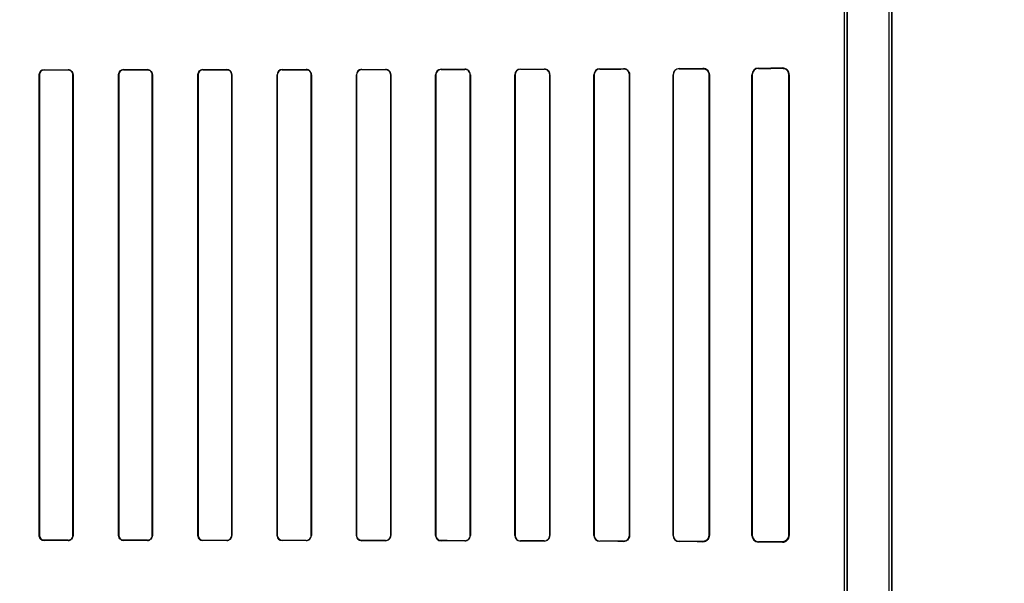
# Model space of a CAD drawing. Header units: millimetres. Extents: x 0 to 297, y 0 to 210.
# Tile 171 of 256: x 58.908 to 59.466, y 158.348 to 158.667. Entities that reach past the tile are written whole.
import ezdxf

# ---------------------------------------------------------------- set-up
doc = ezdxf.new("R2010")
doc.units = ezdxf.units.MM
doc.header["$LTSCALE"] = 16.335
doc.layers.get('0').update_dxf_attribs({"linetype": 'CONTINUOUS'})
for name, color, linetype in [('AXES_REF', 7, 'CONTINUOUS'), ('INTFCLR_1', 7, 'CONTINUOUS'), ('INTFCLR_72935', 7, 'CONTINUOUS')]:
    doc.layers.add(name, color=color, linetype=linetype)

msp = doc.modelspace()

# ---------------------------------------------------------------- linework, layer by layer
at = {"color": 7, "linetype": 'Continuous'}
for radius in [8.7262453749, 8.7255, 8.6696226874]:
    msp.add_circle((57.5376079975, 154.4105885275), radius, dxfattribs=at)
msp.add_arc((57.5376079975, 154.4105885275), 8.64, 278.2771290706, 261.7228709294, dxfattribs=at)
at = {"layer": 'AXES_REF', "color": 9, "linetype": 'Continuous'}
for radius in [7.9600610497, 5.3357191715]:
    msp.add_circle((57.5376079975, 154.4105885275), radius, dxfattribs=at)
at = {"layer": 'INTFCLR_1', "color": 6, "linetype": 'Continuous'}
for p, q in [((59.4006694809, 157.5605757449), (59.4006694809, 159.9635908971)), ((59.4022564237, 157.5605757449), (59.4022564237, 159.9635757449)), ((59.3752564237, 158.0397441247), (59.3752564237, 159.1244073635)), ((59.3768433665, 159.1244073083), (59.3768433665, 158.0397441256)), ((58.918747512, 158.3750757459), (58.918747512, 158.636075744)), ((58.9188417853, 158.3750757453), (58.9188417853, 158.6360757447)), ((58.9378804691, 158.6360757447), (58.9378804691, 158.3750757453)), ((58.937974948, 158.636075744), (58.937974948, 158.3750757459)), ((58.9637356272, 158.3750757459), (58.9637356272, 158.636075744)), ((58.96383052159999, 158.3750757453), (58.96383052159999, 158.6360757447)), ((58.9828978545, 158.6360757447), (58.9828978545, 158.3750757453)), ((58.98299338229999, 158.636075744), (58.98299338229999, 158.3750757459)), ((59.008708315, 158.3750757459), (59.008708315, 158.636075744)), ((59.00880470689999, 158.3750757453), (59.00880470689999, 158.6360757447)), ((59.02793007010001, 158.6360757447), (59.02793007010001, 158.3750757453)), ((59.0280275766, 158.636075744), (59.0280275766, 158.3750757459)), ((59.0536647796, 158.3750757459), (59.0536647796, 158.636075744)), ((59.0537636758, 158.3750757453), (59.0537636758, 158.6360757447)), ((59.0729780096, 158.6360757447), (59.0729780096, 158.3750757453)), ((59.0730786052, 158.636075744), (59.0730786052, 158.3750757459)), ((59.0986036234, 158.3750757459), (59.0986036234, 158.636075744)), ((59.09870627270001, 158.3750757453), (59.09870627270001, 158.6360757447)), ((59.1180431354, 158.6360757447), (59.1180431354, 158.3750757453)), ((59.1181482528, 158.636075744), (59.1181482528, 158.3750757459)), ((59.1435225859, 158.3750757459), (59.1435225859, 158.636075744)), ((59.1436306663, 158.3750757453), (59.1436306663, 158.6360757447)), ((59.1631277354, 158.6360757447), (59.1631277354, 158.3750757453)), ((59.1632393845, 158.636075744), (59.1632393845, 158.3750757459)), ((59.1884180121, 158.3750757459), (59.1884180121, 158.636075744)), ((59.1885339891, 158.3750757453), (59.1885339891, 158.6360757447)), ((59.2082354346, 158.6360757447), (59.2082354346, 158.3750757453)), ((59.2083567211, 158.636075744), (59.2083567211, 158.3750757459)), ((59.2332836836, 158.3750757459), (59.2332836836, 158.636075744)), ((59.2334115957, 158.3750757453), (59.2334115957, 158.6360757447)), ((59.2533723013, 158.6360757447), (59.2533723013, 158.3750757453)), ((59.2535086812, 158.636075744), (59.2535086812, 158.3750757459)), ((59.2781077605, 158.3750757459), (59.2781077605, 158.636075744)), ((59.27825534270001, 158.3750757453), (59.27825534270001, 158.6360757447)), ((59.2985496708, 158.6360757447), (59.2985496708, 158.3750757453)), ((59.2987128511, 158.636075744), (59.2987128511, 158.3750757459)), ((59.3228618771, 158.3750757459), (59.3228618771, 158.636075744)), ((59.3230486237, 158.3750757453), (59.3230486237, 158.6360757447)), ((59.3437937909, 158.6360757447), (59.3437937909, 158.3750757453)), ((59.344021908, 158.636075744), (59.344021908, 158.3750757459))]:
    msp.add_line(p, q, dxfattribs=at)
at = {"layer": 'INTFCLR_1', "color": 9, "linetype": 'Continuous'}
for p, q in [((58.9188417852, 158.6360757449), (58.918747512, 158.6360757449)), ((58.9216096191, 158.6389381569), (58.9216096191, 158.6388438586)), ((58.9351096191, 158.6388459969), (58.9351096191, 158.6389404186)), ((58.937974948, 158.6360757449), (58.9378804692, 158.6360757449)), ((58.9638305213, 158.6360757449), (58.9637356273, 158.6360757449)), ((58.9666096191, 158.6389510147), (58.9666096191, 158.6388560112)), ((58.9801096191, 158.6388624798), (58.9801096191, 158.6389578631)), ((58.9829933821, 158.6360757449), (58.9828978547, 158.6360757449)), ((59.00880470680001, 158.6360757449), (59.0087083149, 158.6360757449)), ((59.0116096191, 158.6389793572), (59.0116096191, 158.6388827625)), ((59.0251096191, 158.6388937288), (59.0251096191, 158.6389909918)), ((59.02802757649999, 158.6360757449), (59.02793007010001, 158.6360757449)), ((59.0537636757, 158.6360757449), (59.05366477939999, 158.6360757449)), ((59.0566096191, 158.6390240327), (59.0566096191, 158.638924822)), ((59.0701096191, 158.6389405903), (59.0701096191, 158.6390408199)), ((59.0730786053, 158.6360757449), (59.0729780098, 158.6360757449)), ((59.0987062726, 158.6360757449), (59.0986036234, 158.6360757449)), ((59.1016096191, 158.6390865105), (59.1016096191, 158.6389834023)), ((59.1151096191, 158.6390044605), (59.1151096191, 158.6391090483)), ((59.1181482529, 158.6360757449), (59.1180431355, 158.6360757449)), ((59.1436306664, 158.6360757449), (59.1435225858, 158.6360757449)), ((59.1466096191, 158.6391691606), (59.1466096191, 158.6390604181)), ((59.1601096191, 158.6390875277), (59.1601096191, 158.6391984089)), ((59.16323938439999, 158.6360757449), (59.1631277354, 158.6360757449)), ((59.18853398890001, 158.6360757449), (59.1884180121, 158.6360757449)), ((59.1916096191, 158.6392758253), (59.1916096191, 158.6391588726)), ((59.2051096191, 158.639193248), (59.2051096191, 158.6393133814)), ((59.2083567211, 158.6360757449), (59.2082354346, 158.6360757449)), ((59.2334115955, 158.6360757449), (59.2332836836, 158.6360757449)), ((59.2366096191, 158.6394130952), (59.2366096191, 158.6392836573)), ((59.2501096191, 158.6393273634), (59.2501096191, 158.6394618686)), ((59.2535086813, 158.6360757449), (59.25337230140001, 158.6360757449)), ((59.27825534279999, 158.6360757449), (59.2781077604, 158.6360757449)), ((59.2816096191, 158.6395937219), (59.2816096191, 158.6394434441)), ((59.2951096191, 158.6395004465), (59.2951096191, 158.6396600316)), ((59.2987128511, 158.6360757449), (59.2985496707, 158.6360757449)), ((59.3230486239, 158.6360757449), (59.3228618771, 158.6360757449)), ((59.3266096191, 158.6398493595), (59.3266096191, 158.639656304)), ((59.3401096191, 158.6397362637), (59.3401096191, 158.6399536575)), ((59.3440219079, 158.6360757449), (59.343793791, 158.6360757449)), ((58.918747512, 158.3750757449), (58.9188417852, 158.3750757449)), ((58.9378804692, 158.3750757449), (58.937974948, 158.3750757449)), ((58.9637356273, 158.3750757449), (58.9638305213, 158.3750757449)), ((58.9828978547, 158.3750757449), (58.9829933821, 158.3750757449)), ((59.0087083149, 158.3750757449), (59.00880470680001, 158.3750757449)), ((59.02793007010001, 158.3750757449), (59.02802757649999, 158.3750757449)), ((59.05366477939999, 158.3750757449), (59.0537636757, 158.3750757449)), ((59.0729780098, 158.3750757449), (59.0730786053, 158.3750757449)), ((59.0986036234, 158.3750757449), (59.0987062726, 158.3750757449)), ((59.1180431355, 158.3750757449), (59.1181482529, 158.3750757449)), ((59.1435225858, 158.3750757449), (59.1436306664, 158.3750757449)), ((59.1631277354, 158.3750757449), (59.16323938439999, 158.3750757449)), ((59.1884180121, 158.3750757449), (59.18853398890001, 158.3750757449)), ((59.2082354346, 158.3750757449), (59.2083567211, 158.3750757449)), ((59.2332836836, 158.3750757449), (59.2334115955, 158.3750757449)), ((59.25337230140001, 158.3750757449), (59.2535086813, 158.3750757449)), ((59.2781077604, 158.3750757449), (59.27825534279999, 158.3750757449)), ((59.2985496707, 158.3750757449), (59.2987128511, 158.3750757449)), ((59.3228618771, 158.3750757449), (59.3230486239, 158.3750757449)), ((59.343793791, 158.3750757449), (59.3440219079, 158.3750757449)), ((58.9216096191, 158.3723076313), (58.9216096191, 158.3722133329)), ((58.9351096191, 158.3722110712), (58.9351096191, 158.3723054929)), ((58.9666096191, 158.3722954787), (58.9666096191, 158.3722004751)), ((58.9801096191, 158.3721936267), (58.9801096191, 158.37228901)), ((59.0116096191, 158.3722687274), (59.0116096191, 158.3721721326)), ((59.0251096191, 158.372160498), (59.0251096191, 158.3722577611)), ((59.0566096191, 158.3722266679), (59.0566096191, 158.3721274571)), ((59.0701096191, 158.3721106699), (59.0701096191, 158.3722108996)), ((59.1016096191, 158.3721680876), (59.1016096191, 158.3720649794)), ((59.1151096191, 158.3720424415), (59.1151096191, 158.3721470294)), ((59.1466096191, 158.3720910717), (59.1466096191, 158.3719823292)), ((59.1601096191, 158.3719530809), (59.1601096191, 158.3720639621)), ((59.1916096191, 158.3719926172), (59.1916096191, 158.3718756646)), ((59.2051096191, 158.3718381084), (59.2051096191, 158.3719582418)), ((59.2366096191, 158.3718678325), (59.2366096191, 158.3717383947)), ((59.2501096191, 158.3716896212), (59.2501096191, 158.3718241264)), ((59.2816096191, 158.3717080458), (59.2816096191, 158.371557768)), ((59.2951096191, 158.3714914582), (59.2951096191, 158.3716510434)), ((59.3266096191, 158.3714951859), (59.3266096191, 158.3713021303)), ((59.3401096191, 158.3711978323), (59.3401096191, 158.3714152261))]:
    msp.add_line(p, q, dxfattribs=at)
at = {"layer": 'INTFCLR_1', "color": 7, "linetype": 'Continuous'}
for points in [[(59.2512305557, 158.6392754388), (59.2511152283, 158.6393130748), (59.25099734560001, 158.6393469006), (59.2508770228, 158.6393767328), (59.2507544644, 158.6394023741), (59.2506297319, 158.639423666), (59.2505027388, 158.63944046), (59.25037356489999, 158.6394525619), (59.2502424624, 158.6394597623), (59.2501096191, 158.6394618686)], [(59.2951096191, 158.6395004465), (59.29523221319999, 158.6394987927), (59.2953558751, 158.6394926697), (59.29548043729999, 158.6394819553), (59.29560670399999, 158.639466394), (59.2957334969, 158.6394459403), (59.2958577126, 158.6394211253), (59.29597825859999, 158.6393924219), (59.2960959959, 158.6393598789), (59.2962108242, 158.6393237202)], [(59.3401096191, 158.6397362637), (59.3402476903, 158.6397345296), (59.3403818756, 158.639727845), (59.3405120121, 158.6397166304), (59.340637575, 158.6397013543), (59.3407588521, 158.6396823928), (59.3408769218, 158.639659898), (59.3409920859, 158.6396340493), (59.3411038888, 158.6396051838), (59.3412122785, 158.6395735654)], [(59.2962061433, 158.3718262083), (59.2960936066, 158.3717909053), (59.2959785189, 158.3717591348), (59.2958609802, 158.371731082), (59.2957411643, 158.3717069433), (59.2956191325, 158.3716868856), (59.29549482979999, 158.3716710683), (59.2953683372, 158.3716596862), (59.2952398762, 158.3716529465), (59.2951096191, 158.3716510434)], [(59.3412109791, 158.3715775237), (59.34110271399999, 158.3715459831), (59.34099107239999, 158.3715171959), (59.3408761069, 158.3714914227), (59.3407583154, 158.3714690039), (59.3406373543, 158.3714501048), (59.34051201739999, 158.3714348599), (59.3403819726, 158.3714236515), (59.34024778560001, 158.3714169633), (59.3401096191, 158.3714152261)]]:
    msp.add_lwpolyline(points, dxfattribs=at)
at = {"layer": 'INTFCLR_1', "color": 6, "linetype": 'Continuous'}
for centre, radius, start, end in [((58.9216099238, 158.6360757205), 0.0027681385, 90.0063086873, 179.9994973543), ((58.93511016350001, 158.6360756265), 0.0028647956, 0.0023500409, 90.0108853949), ((58.9666109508, 158.6360755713), 0.0027804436, 90.027445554, 179.9964255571), ((58.98011113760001, 158.6360756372), 0.0028822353, 0.0021239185, 90.030181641), ((59.01161188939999, 158.6360756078), 0.0028071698, 90.04634190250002, 179.9972056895), ((59.0251120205, 158.6360754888), 0.0029155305, 0.0050163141, 90.047192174), ((59.0566141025, 158.6360747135), 0.0029493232, 90.0870959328, 179.9799802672), ((59.0566131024, 158.6360754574), 0.002849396, 90.0700433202, 179.9942219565), ((59.070112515, 158.6360747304), 0.0029660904, 0.01958068, 90.05594075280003), ((59.1016153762, 158.6360747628), 0.0030117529, 90.10952279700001, 179.9813334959), ((59.101614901, 158.6360747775), 0.0029086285, 90.10404529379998, 179.980946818), ((59.1151140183, 158.6360748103), 0.0030342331, 0.0176319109, 90.0830678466), ((59.14661685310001, 158.636074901), 0.0030942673, 90.1339521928, 179.9843904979), ((59.1466162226, 158.6360748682), 0.0029855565, 90.1267245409, 179.9831777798), ((59.160115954, 158.6360749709), 0.0031234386, 0.0141820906, 90.1162059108), ((59.1601151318, 158.6360749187), 0.0030126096, 0.0157097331, 90.1048457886), ((59.19161868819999, 158.6360751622), 0.0032006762, 90.1623467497, 179.9895852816), ((59.19161781, 158.636075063), 0.003083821, 90.15218043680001, 179.9873325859), ((59.2051187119, 158.6360753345), 0.0032380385, 0.007245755, 90.1608943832), ((59.2051173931, 158.6360751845), 0.0031180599, 0.0102955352, 90.14285255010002), ((59.2366217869, 158.6360749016), 0.003338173, 90.2088444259, 179.9855398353), ((59.23661976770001, 158.6360754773), 0.0032081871, 90.18124319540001, 179.9952234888), ((59.2501198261, 158.6360747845), 0.0032525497, 0.0169155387, 90.1797974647), ((59.281625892, 158.6360756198), 0.0035181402, 90.2650178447, 179.997977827), ((59.2816231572, 158.6360756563), 0.0033678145, 90.2303187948, 179.9984948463), ((59.2951283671, 158.6360755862), 0.0035844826, 0.0025221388, 90.29967505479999), ((59.32663587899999, 158.6360754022), 0.003774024, 90.39866967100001, 179.9948104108), ((59.3266294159, 158.6360755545), 0.0035808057, 90.31676706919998, 179.9969554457), ((59.3401432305, 158.6360750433), 0.0038787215, 0.0103509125, 90.49650398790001), ((58.9216099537, 158.3750757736), 0.0028624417, 180.0005535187, 269.9932988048), ((58.9351101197, 158.3750758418), 0.0027703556, 269.989643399, 359.9980040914), ((58.9666110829, 158.3750759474), 0.0028754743, 180.0040144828, 269.9708305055), ((58.9801110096, 158.3750758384), 0.002786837, 269.9714169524, 359.9980853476), ((59.0116121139, 158.3750759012), 0.0029037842, 180.0030632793, 269.9507720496), ((59.0251112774, 158.3750767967), 0.0029162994, 269.9674206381, 359.9793544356), ((59.0251118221, 158.3750759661), 0.0028182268, 269.955212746, 359.9955105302), ((59.056613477, 158.3750760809), 0.0029486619, 180.0065092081, 269.9250380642), ((59.070112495, 158.3750767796), 0.0029661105, 269.9444459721, 359.9800325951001), ((59.07011216, 158.3750767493), 0.0028658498, 269.9491995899, 359.9799265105), ((59.10161536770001, 158.3750767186), 0.0030117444, 180.0185046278, 269.8906390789), ((59.11511397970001, 158.375076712), 0.0030342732, 269.9176627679, 359.9817566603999), ((59.11511345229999, 158.3750767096), 0.0029296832, 269.9250349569, 359.9811403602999), ((59.14661682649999, 158.3750765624), 0.0030942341, 180.0151192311, 269.8665390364), ((59.16011591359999, 158.3750765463), 0.003123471, 269.8845357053, 359.9853173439), ((59.1601151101, 158.3750765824), 0.0030126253, 269.895566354, 359.984079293), ((59.191618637, 158.3750763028), 0.0032006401, 180.0099696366, 269.8385700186), ((59.19161777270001, 158.375076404), 0.0030837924, 180.0122399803, 269.8485124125), ((59.2051186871, 158.3750761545), 0.003238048, 269.8395430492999, 359.9927692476), ((59.2051173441, 158.3750763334), 0.0031181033, 269.8580478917, 359.9891927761), ((59.2366208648, 158.3750757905), 0.0033372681, 180.0007649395, 269.806934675), ((59.2366195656, 158.3750757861), 0.0032079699, 180.0007293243, 269.8223540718), ((59.2501224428, 158.3750758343), 0.0033862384, 269.7830226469, 359.9985035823), ((59.2501199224, 158.3750766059), 0.0032524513, 269.818500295, 359.9848391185), ((59.2816258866, 158.3750758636), 0.0035181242, 180.0019173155, 269.7350702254), ((59.2816231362, 158.3750758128), 0.0033677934, 180.0011490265, 269.7700373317), ((59.29512835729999, 158.3750759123), 0.0035845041, 269.700480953, 359.9973408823), ((59.32663587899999, 158.3750760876), 0.0037740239, 180.0051868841, 269.6013305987), ((59.3266293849, 158.375075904), 0.0035807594, 180.0025393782, 269.6837259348), ((59.3401432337, 158.3750764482), 0.0038787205, 269.5034486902, 359.9896254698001)]:
    msp.add_arc(centre, radius, start, end, dxfattribs=at)
at = {"layer": 'INTFCLR_1', "color": 7, "linetype": 'Continuous'}
for centre, radius, start, end in [((59.3401332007, 158.6360756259), 0.0036605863, 0.0018624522, 72.8555515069), ((59.3401330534, 158.3750759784), 0.0036607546, 287.1248399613, 359.9963451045)]:
    msp.add_arc(centre, radius, start, end, dxfattribs=at)
at = {"layer": 'INTFCLR_1', "color": 6, "linetype": 'Continuous'}
for centre, major_axis, ratio, start_param, end_param in [((58.9058596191, 158.640575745), (0.4693968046, 0), 0.0034906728, -1.5372363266, -1.5084419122), ((58.9058596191, 158.640575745), (0.4963968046, 0), 0.0034906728, -1.5390623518, -1.5118375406), ((58.9058596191, 158.640575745), (0.4693968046, 0), 0.0034906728, -1.4410108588, -1.4119473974), ((58.9058596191, 158.640575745), (0.4963968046, 0), 0.0034906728, -1.4481068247, -1.4206549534), ((58.9058596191, 158.6405757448), (0.4693968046, 0), 0.0034906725, -1.3435565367, -1.313931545), ((58.9058596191, 158.6405757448), (0.4963968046, 0), 0.0034906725, -1.3561158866, -1.328192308), ((58.9058596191, 158.6405757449), (0.4693968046, 0), 0.0034906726, -1.2438455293, -1.2133136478), ((58.9058596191, 158.6405757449), (0.4963968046, 0), 0.0034906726, -1.2622347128, -1.2335556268), ((58.9058596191, 158.6405757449), (0.4693968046, 0), 0.0034906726, -1.140627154, -1.1087454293), ((58.9058596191, 158.6405757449), (0.4963968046, 0), 0.0034906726, -1.165444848, -1.1356558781), ((58.9058596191, 158.6405757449), (0.4693968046, 0), 0.0034906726, -1.0322457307, -0.9983944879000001), ((58.9058596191, 158.6405757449), (0.4963968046, 0), 0.0034906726, -1.0644388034, -1.0330623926), ((58.9058596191, 158.6405757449), (0.4693968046, 0), 0.0034906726, -0.9162996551, -0.8795209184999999), ((58.9058596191, 158.6405757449), (0.4963968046, 0), 0.0034906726, -0.9573995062, -0.9237350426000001), ((58.9058596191, 158.6405757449), (0.4693968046, 0), 0.0034906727, -0.7888979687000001, -0.7475038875), ((58.9058596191, 158.6405757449), (0.4963968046, 0), 0.0034906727, -0.8415583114, -0.8044638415), ((58.9058596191, 158.6405757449), (0.4693968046, 0), 0.0034906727, -0.642674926, -0.5930216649), ((58.9058596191, 158.6405757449), (0.4963968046, 0), 0.0034906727, -0.7121557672, -0.6694696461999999), ((58.9058596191, 158.6405757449), (0.4693968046, 0), 0.0034906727, -0.4592997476, -0.3894356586), ((58.9058596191, 158.6405757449), (0.4963968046, 0), 0.0034906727, -0.5593349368, -0.5057648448), ((58.9058596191, 158.370575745), (0.4963968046, 0), 0.0034906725, 1.5118375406, 1.5390623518), ((58.9058596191, 158.370575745), (0.4693968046, 0), 0.0034906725, 1.5084419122, 1.5372363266), ((58.9058596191, 158.370575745), (0.4963968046, 0), 0.0034906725, 1.4206549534, 1.4481068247), ((58.9058596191, 158.370575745), (0.4693968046, 0), 0.0034906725, 1.4119473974, 1.4410108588), ((58.9058596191, 158.3705757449), (0.4963968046, 0), 0.0034906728, 1.3281923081, 1.3561158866), ((58.9058596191, 158.3705757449), (0.4693968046, 0), 0.0034906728, 1.313931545, 1.3435565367), ((58.9058596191, 158.370575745), (0.4963968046, 0), 0.0034906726, 1.2335556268, 1.2622347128), ((58.9058596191, 158.370575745), (0.4693968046, 0), 0.0034906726, 1.2133136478, 1.2438455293), ((58.9058596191, 158.3705757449), (0.4963968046, 0), 0.0034906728, 1.1356558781, 1.165444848), ((58.9058596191, 158.3705757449), (0.4693968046, 0), 0.0034906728, 1.1087454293, 1.140627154), ((58.9058596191, 158.3705757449), (0.4963968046, 0), 0.0034906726, 1.0330623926, 1.0644388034), ((58.9058596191, 158.3705757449), (0.4693968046, 0), 0.0034906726, 0.9983944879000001, 1.0322457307), ((58.9058596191, 158.3705757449), (0.4963968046, 0), 0.0034906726, 0.9237350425, 0.9573995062), ((58.9058596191, 158.3705757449), (0.4693968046, 0), 0.0034906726, 0.8795209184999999, 0.9162996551), ((58.9058596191, 158.370575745), (0.4963968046, 0), 0.0034906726, 0.8044638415, 0.8415583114), ((58.9058596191, 158.370575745), (0.4693968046, 0), 0.0034906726, 0.7475038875, 0.7888979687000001), ((58.9058596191, 158.3705757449), (0.4963968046, 0), 0.0034906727, 0.6694696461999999, 0.7121557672), ((58.9058596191, 158.3705757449), (0.4693968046, 0), 0.0034906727, 0.5930216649, 0.642674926), ((58.9058596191, 158.3705757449), (0.4963968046, 0), 0.0034906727, 0.5057648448, 0.5593349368), ((58.9058596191, 158.3705757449), (0.4693968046, 0), 0.0034906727, 0.3894356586, 0.4592997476)]:
    msp.add_ellipse(centre, major_axis=major_axis, ratio=ratio, start_param=start_param, end_param=end_param, dxfattribs=at)
for points, knots in [([(58.918747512, 158.636075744), (58.918747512, 158.6366300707), (58.9191668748, 158.6381157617), (58.9207106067, 158.6389380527), (58.92160961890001, 158.638938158)], [0, 0, 0, 0, 0.3814159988, 1, 1, 1, 1]), ([(58.935109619, 158.6388459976), (58.93564668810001, 158.6388461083), (58.9370850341, 158.6384399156), (58.9378804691, 158.6369455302), (58.9378804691, 158.6360757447)], [0, 0, 0, 0, 0.3817517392, 1, 1, 1, 1]), ([(58.9637356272, 158.636075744), (58.9637356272, 158.6366308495), (58.96415510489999, 158.6381225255), (58.9657052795, 158.6389506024), (58.966609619, 158.6389510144)], [0, 0, 0, 0, 0.380353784, 1, 1, 1, 1]), ([(58.9801096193, 158.6388624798), (58.9806520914, 158.6388627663), (58.9820999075, 158.6384523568), (58.9828978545, 158.6369489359), (58.9828978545, 158.6360757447)], [0, 0, 0, 0, 0.3831929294, 1, 1, 1, 1]), ([(59.008708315, 158.636075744), (59.008708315, 158.6366324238), (59.0091279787, 158.6381376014), (59.01069308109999, 158.6389786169), (59.011609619, 158.6389793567)], [0, 0, 0, 0, 0.3778665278, 1, 1, 1, 1]), ([(59.0251096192, 158.6388937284), (59.025662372, 158.6388942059), (59.0271278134, 158.638475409), (59.02793007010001, 158.6369551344), (59.02793007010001, 158.6360757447)], [0, 0, 0, 0, 0.38596227, 1, 1, 1, 1]), ([(59.0701096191, 158.6389405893), (59.0706781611, 158.6389412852), (59.0721699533, 158.6385093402), (59.0729780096, 158.6369639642), (59.0729780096, 158.6360757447)], [0, 0, 0, 0, 0.3902782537, 1, 1, 1, 1]), ([(59.1151096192, 158.6390044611), (59.1157005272, 158.6390054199), (59.117228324, 158.6385545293), (59.1180431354, 158.6369751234), (59.1180431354, 158.6360757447)], [0, 0, 0, 0, 0.3965065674, 1, 1, 1, 1]), ([(58.92160961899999, 158.372307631), (58.9210733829, 158.3723076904), (58.9196366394, 158.3727135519), (58.9188417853, 158.3742065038), (58.9188417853, 158.3750757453)], [0, 0, 0, 0, 0.3815330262, 1, 1, 1, 1]), ([(58.937974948, 158.3750757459), (58.937974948, 158.374521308), (58.9375555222, 158.3730342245), (58.9360099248, 158.372210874), (58.9351096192, 158.3722110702)], [0, 0, 0, 0, 0.3811241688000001, 1, 1, 1, 1]), ([(58.966609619, 158.3722954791), (58.96606969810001, 158.3722957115), (58.96462674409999, 158.3727050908), (58.96383052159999, 158.3742041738), (58.96383052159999, 158.3750757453)], [0, 0, 0, 0, 0.3825177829, 1, 1, 1, 1]), ([(58.98299338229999, 158.3750757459), (58.98299338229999, 158.3745203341), (58.98257374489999, 158.3730244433), (58.9810179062, 158.37219312), (58.9801096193, 158.3721936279)], [0, 0, 0, 0, 0.3794577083, 1, 1, 1, 1]), ([(59.0116096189, 158.3722687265), (59.0110612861, 158.3722691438), (59.0096041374, 158.3726861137), (59.00880470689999, 158.3741990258), (59.00880470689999, 158.3750757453)], [0, 0, 0, 0, 0.3847809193, 1, 1, 1, 1]), ([(59.0566096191, 158.3722266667), (59.0560476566, 158.372227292), (59.0545679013, 158.3726564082), (59.0537636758, 158.3741911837), (59.0537636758, 158.3750757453)], [0, 0, 0, 0, 0.3884917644, 1, 1, 1, 1]), ([(59.1016096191, 158.3721680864), (59.1010279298, 158.3721689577), (59.0995164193, 158.3726156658), (59.09870627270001, 158.3741808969), (59.09870627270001, 158.3750757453)], [0, 0, 0, 0, 0.3939552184, 1, 1, 1, 1]), ([(59.1466096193, 158.3720910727), (59.1460006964, 158.3720922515), (59.14444711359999, 158.3725634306), (59.1436306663, 158.3741685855), (59.1436306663, 158.3750757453)], [0, 0, 0, 0, 0.4016427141, 1, 1, 1, 1])]:
    msp.add_open_spline(points, degree=3, knots=knots, dxfattribs=at)
at = {"layer": 'INTFCLR_1', "color": 7, "linetype": 'Continuous'}
for points, knots in [([(59.25010961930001, 158.6394618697), (59.2505865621, 158.6394587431), (59.25169290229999, 158.6392330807), (59.25310778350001, 158.6380491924), (59.2535132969, 158.6367386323), (59.2535086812, 158.636075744)], [0, 0, 0, 0, 0.2716425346, 0.6224512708, 1, 1, 1, 1]), ([(59.2535086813, 158.6360757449), (59.2535086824, 158.6365241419), (59.2532472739, 158.6378984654), (59.2520979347, 158.6389750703), (59.2512305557, 158.6392754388)], [0, 0, 0, 0, 0.3281805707, 1, 1, 1, 1]), ([(59.2951096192, 158.6395004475), (59.2955594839, 158.6394942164), (59.2965771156, 158.6393066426), (59.2980602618, 158.6382125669), (59.2985534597, 158.6368435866), (59.2985496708, 158.6360757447)], [0, 0, 0, 0, 0.2535539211, 0.5672631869, 1, 1, 1, 1]), ([(59.3401096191, 158.6397362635), (59.3406794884, 158.639731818), (59.3417477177, 158.6394901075), (59.3432785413, 158.6383036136), (59.34379708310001, 158.6369244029), (59.3437937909, 158.6360757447)], [0, 0, 0, 0, 0.3002660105, 0.5528494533, 1, 1, 1, 1]), ([(59.2985496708, 158.3750757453), (59.2985498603, 158.374480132), (59.2982396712, 158.3733347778), (59.2969753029, 158.3720003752), (59.2957628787, 158.371662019), (59.2951096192, 158.3716510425)], [0, 0, 0, 0, 0.3351502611, 0.6323604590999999, 1, 1, 1, 1]), ([(59.2985496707, 158.3750757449), (59.2985496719, 158.3746212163), (59.2982827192, 158.3732183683), (59.2970981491, 158.3721230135), (59.2962061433, 158.3718262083)], [0, 0, 0, 0, 0.3259162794, 1, 1, 1, 1]), ([(59.3437937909, 158.3750757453), (59.3437935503, 158.3745731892), (59.3435688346, 158.3735129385), (59.34241115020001, 158.3719357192), (59.3409588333, 158.37142075), (59.3401096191, 158.3714152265)], [0, 0, 0, 0, 0.2647707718, 0.5525835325, 1, 1, 1, 1])]:
    msp.add_open_spline(points, degree=3, knots=knots, dxfattribs=at)
at = {"layer": 'INTFCLR_72935', "color": 6, "linetype": 'Continuous'}
for p, q in [((59.4006694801, 157.5605757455), (59.4006694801, 159.9636060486)), ((59.4022564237, 159.9635757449), (59.4022564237, 157.5605757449)), ((59.376843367, 158.0354973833), (59.376843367, 159.1286541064)), ((59.3752564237, 158.037108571), (59.3752564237, 159.1270429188)), ((58.9187475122, 158.636075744), (58.9187475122, 158.3750757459)), ((58.918841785, 158.6360757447), (58.918841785, 158.3750757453)), ((58.9378804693, 158.3750757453), (58.9378804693, 158.6360757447)), ((58.93797494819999, 158.3750757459), (58.93797494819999, 158.636075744)), ((58.9637356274, 158.636075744), (58.9637356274, 158.3750757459)), ((58.9638305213, 158.6360757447), (58.9638305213, 158.3750757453)), ((58.9828978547, 158.3750757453), (58.9828978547, 158.6360757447)), ((58.982993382, 158.3750757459), (58.982993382, 158.636075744)), ((59.0087083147, 158.636075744), (59.0087083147, 158.3750757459)), ((59.0088047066, 158.6360757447), (59.0088047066, 158.3750757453)), ((59.02793007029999, 158.3750757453), (59.02793007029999, 158.6360757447)), ((59.0280275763, 158.3750757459), (59.0280275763, 158.636075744)), ((59.0536647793, 158.636075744), (59.0536647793, 158.3750757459)), ((59.0537636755, 158.6360757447), (59.0537636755, 158.3750757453)), ((59.0729780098, 158.3750757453), (59.0729780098, 158.6360757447)), ((59.0730786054, 158.3750757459), (59.0730786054, 158.636075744)), ((59.0986036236, 158.636075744), (59.0986036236, 158.3750757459)), ((59.0987062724, 158.6360757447), (59.0987062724, 158.3750757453)), ((59.1180431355, 158.3750757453), (59.1180431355, 158.6360757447)), ((59.1181482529, 158.3750757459), (59.1181482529, 158.636075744)), ((59.1435225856, 158.636075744), (59.1435225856, 158.3750757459)), ((59.14363066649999, 158.6360757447), (59.14363066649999, 158.3750757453)), ((59.16312773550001, 158.3750757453), (59.16312773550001, 158.6360757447)), ((59.16323938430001, 158.3750757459), (59.16323938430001, 158.636075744)), ((59.1884180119, 158.636075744), (59.1884180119, 158.3750757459)), ((59.18853398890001, 158.6360757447), (59.18853398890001, 158.3750757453)), ((59.2082354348, 158.3750757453), (59.2082354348, 158.6360757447)), ((59.2083567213, 158.3750757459), (59.2083567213, 158.636075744)), ((59.2332836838, 158.636075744), (59.2332836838, 158.3750757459)), ((59.2334115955, 158.6360757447), (59.2334115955, 158.3750757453)), ((59.25337230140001, 158.3750757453), (59.25337230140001, 158.6360757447)), ((59.2535086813, 158.3750757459), (59.2535086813, 158.636075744)), ((59.2781077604, 158.636075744), (59.2781077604, 158.3750757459)), ((59.2782553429, 158.6360757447), (59.2782553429, 158.3750757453)), ((59.2985496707, 158.3750757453), (59.2985496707, 158.6360757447)), ((59.2987128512, 158.3750757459), (59.2987128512, 158.636075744)), ((59.3228618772, 158.636075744), (59.3228618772, 158.3750757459)), ((59.3230486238, 158.6360757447), (59.3230486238, 158.3750757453)), ((59.343793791, 158.3750757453), (59.343793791, 158.6360757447)), ((59.3440219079, 158.3750757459), (59.3440219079, 158.636075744))]:
    msp.add_line(p, q, dxfattribs=at)
at = {"layer": 'INTFCLR_72935', "color": 9, "linetype": 'Continuous'}
for p, q in [((58.918747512, 158.6360757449), (58.9188417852, 158.6360757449)), ((58.9216096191, 158.6388438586), (58.9216096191, 158.6389381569)), ((58.9351096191, 158.6389404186), (58.9351096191, 158.6388459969)), ((58.9378804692, 158.6360757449), (58.937974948, 158.6360757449)), ((58.9637356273, 158.6360757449), (58.9638305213, 158.6360757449)), ((58.9666096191, 158.6388560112), (58.9666096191, 158.6389510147)), ((58.9801096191, 158.6389578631), (58.9801096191, 158.6388624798)), ((58.9828978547, 158.6360757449), (58.9829933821, 158.6360757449)), ((59.0087083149, 158.6360757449), (59.00880470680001, 158.6360757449)), ((59.0116096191, 158.6388827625), (59.0116096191, 158.6389793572)), ((59.0251096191, 158.6389909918), (59.0251096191, 158.6388937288)), ((59.02793007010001, 158.6360757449), (59.02802757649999, 158.6360757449)), ((59.05366477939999, 158.6360757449), (59.0537636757, 158.6360757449)), ((59.0566096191, 158.638924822), (59.0566096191, 158.6390240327)), ((59.0701096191, 158.6390408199), (59.0701096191, 158.6389405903)), ((59.0729780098, 158.6360757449), (59.0730786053, 158.6360757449)), ((59.0986036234, 158.6360757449), (59.0987062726, 158.6360757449)), ((59.1016096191, 158.6389834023), (59.1016096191, 158.6390865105)), ((59.1151096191, 158.6391090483), (59.1151096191, 158.6390044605)), ((59.1180431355, 158.6360757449), (59.1181482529, 158.6360757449)), ((59.1435225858, 158.6360757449), (59.1436306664, 158.6360757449)), ((59.1466096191, 158.6390604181), (59.1466096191, 158.6391691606)), ((59.1601096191, 158.6391984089), (59.1601096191, 158.6390875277)), ((59.1631277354, 158.6360757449), (59.16323938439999, 158.6360757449)), ((59.1884180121, 158.6360757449), (59.18853398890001, 158.6360757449)), ((59.1916096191, 158.6391588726), (59.1916096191, 158.6392758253)), ((59.2051096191, 158.6393133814), (59.2051096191, 158.639193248)), ((59.2082354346, 158.6360757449), (59.2083567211, 158.6360757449)), ((59.2332836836, 158.6360757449), (59.2334115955, 158.6360757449)), ((59.2366096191, 158.6392836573), (59.2366096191, 158.6394130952)), ((59.2501096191, 158.6394618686), (59.2501096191, 158.6393273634)), ((59.25337230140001, 158.6360757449), (59.2535086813, 158.6360757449)), ((59.2781077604, 158.6360757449), (59.27825534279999, 158.6360757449)), ((59.2816096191, 158.6394434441), (59.2816096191, 158.6395937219)), ((59.2951096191, 158.6396600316), (59.2951096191, 158.6395004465)), ((59.2985496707, 158.6360757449), (59.2987128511, 158.6360757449)), ((59.3228618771, 158.6360757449), (59.3230486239, 158.6360757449)), ((59.3266096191, 158.639656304), (59.3266096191, 158.6398493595)), ((59.3401096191, 158.6399536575), (59.3401096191, 158.6397362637)), ((59.343793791, 158.6360757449), (59.3440219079, 158.6360757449)), ((58.9188417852, 158.3750757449), (58.918747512, 158.3750757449)), ((58.937974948, 158.3750757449), (58.9378804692, 158.3750757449)), ((58.9638305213, 158.3750757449), (58.9637356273, 158.3750757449)), ((58.9829933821, 158.3750757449), (58.9828978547, 158.3750757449)), ((59.00880470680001, 158.3750757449), (59.0087083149, 158.3750757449)), ((59.02802757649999, 158.3750757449), (59.02793007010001, 158.3750757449)), ((59.0537636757, 158.3750757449), (59.05366477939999, 158.3750757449)), ((59.0730786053, 158.3750757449), (59.0729780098, 158.3750757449)), ((59.0987062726, 158.3750757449), (59.0986036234, 158.3750757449)), ((59.1181482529, 158.3750757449), (59.1180431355, 158.3750757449)), ((59.1436306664, 158.3750757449), (59.1435225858, 158.3750757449)), ((59.16323938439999, 158.3750757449), (59.1631277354, 158.3750757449)), ((59.18853398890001, 158.3750757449), (59.1884180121, 158.3750757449)), ((59.2083567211, 158.3750757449), (59.2082354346, 158.3750757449)), ((59.2334115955, 158.3750757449), (59.2332836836, 158.3750757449)), ((59.2535086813, 158.3750757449), (59.25337230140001, 158.3750757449)), ((59.27825534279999, 158.3750757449), (59.2781077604, 158.3750757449)), ((59.2987128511, 158.3750757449), (59.2985496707, 158.3750757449)), ((59.3230486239, 158.3750757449), (59.3228618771, 158.3750757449)), ((59.3440219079, 158.3750757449), (59.343793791, 158.3750757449)), ((58.9216096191, 158.3722133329), (58.9216096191, 158.3723076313)), ((58.9351096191, 158.3723054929), (58.9351096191, 158.3722110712)), ((58.9666096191, 158.3722004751), (58.9666096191, 158.3722954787)), ((58.9801096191, 158.37228901), (58.9801096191, 158.3721936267)), ((59.0116096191, 158.3721721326), (59.0116096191, 158.3722687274)), ((59.0251096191, 158.3722577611), (59.0251096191, 158.372160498)), ((59.0566096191, 158.3721274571), (59.0566096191, 158.3722266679)), ((59.0701096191, 158.3722108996), (59.0701096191, 158.3721106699)), ((59.1016096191, 158.3720649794), (59.1016096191, 158.3721680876)), ((59.1151096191, 158.3721470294), (59.1151096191, 158.3720424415)), ((59.1466096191, 158.3719823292), (59.1466096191, 158.3720910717)), ((59.1601096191, 158.3720639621), (59.1601096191, 158.3719530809)), ((59.1916096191, 158.3718756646), (59.1916096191, 158.3719926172)), ((59.2051096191, 158.3719582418), (59.2051096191, 158.3718381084)), ((59.2366096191, 158.3717383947), (59.2366096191, 158.3718678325)), ((59.2501096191, 158.3718241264), (59.2501096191, 158.3716896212)), ((59.2816096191, 158.371557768), (59.2816096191, 158.3717080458)), ((59.2951096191, 158.3716510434), (59.2951096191, 158.3714914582)), ((59.3266096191, 158.3713021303), (59.3266096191, 158.3714951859)), ((59.3401096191, 158.3714152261), (59.3401096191, 158.3711978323))]:
    msp.add_line(p, q, dxfattribs=at)
at = {"layer": 'INTFCLR_72935', "color": 7, "linetype": 'Continuous'}
for points in [[(59.2951096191, 158.6396600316), (59.29524870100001, 158.639658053), (59.2953839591, 158.6396509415), (59.2955152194, 158.6396391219), (59.2956418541, 158.6396230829), (59.2957642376, 158.6396031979), (59.2958837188, 158.6395795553), (59.29600067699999, 158.6395522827), (59.296114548, 158.6395217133), (59.2962252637, 158.6394880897)], [(59.2962061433, 158.6393252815), (59.2960936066, 158.6393605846), (59.2959785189, 158.6393923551), (59.2958609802, 158.6394204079), (59.2957411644, 158.6394445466), (59.2956191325, 158.6394646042), (59.29549482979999, 158.6394804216), (59.2953683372, 158.6394918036), (59.2952398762, 158.6394985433), (59.2951096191, 158.6395004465)], [(59.3412109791, 158.6395739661), (59.34110271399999, 158.6396055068), (59.34099107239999, 158.6396342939), (59.3408761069, 158.6396600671), (59.3407583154, 158.639682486), (59.3406373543, 158.639701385), (59.34051201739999, 158.6397166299), (59.3403819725, 158.6397278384), (59.34024778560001, 158.6397345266), (59.3401096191, 158.6397362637)], [(59.2512305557, 158.371876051), (59.2511152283, 158.371838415), (59.25099734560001, 158.3718045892), (59.2508770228, 158.3717747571), (59.2507544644, 158.3717491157), (59.2506297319, 158.3717278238), (59.2505027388, 158.3717110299), (59.25037356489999, 158.371698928), (59.2502424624, 158.3716917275), (59.2501096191, 158.3716896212)], [(59.2951096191, 158.3716510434), (59.295232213, 158.3716526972), (59.29535587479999, 158.3716588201), (59.29548043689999, 158.3716695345), (59.29560670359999, 158.3716850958), (59.2957334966, 158.3717055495), (59.2958577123, 158.3717303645), (59.2959782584, 158.3717590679), (59.2960959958, 158.3717916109), (59.2962108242, 158.3718277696)], [(59.2962272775, 158.3716640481), (59.2961163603, 158.3716302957), (59.2960023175, 158.3715996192), (59.2958852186, 158.3715722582), (59.2957656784, 158.371548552), (59.2956432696, 158.3715286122), (59.295516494, 158.3715125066), (59.2953849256, 158.3715006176), (59.2952492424, 158.3714934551), (59.2951096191, 158.3714914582)], [(59.3401096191, 158.3714152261), (59.3402476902, 158.3714169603), (59.3403818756, 158.3714236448), (59.340512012, 158.3714348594), (59.3406375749, 158.3714501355), (59.340758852, 158.371469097), (59.3408769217, 158.3714915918), (59.3409920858, 158.3715174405), (59.3411038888, 158.3715463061), (59.3412122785, 158.3715779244)]]:
    msp.add_lwpolyline(points, dxfattribs=at)
at = {"layer": 'INTFCLR_72935', "color": 6, "linetype": 'Continuous'}
for centre, radius, start, end in [((58.9216099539, 158.6360757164), 0.0028624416, 90.0066998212, 179.999447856), ((58.93511011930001, 158.6360756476), 0.0027703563, 0.0020097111, 90.0103427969), ((58.966611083, 158.6360755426), 0.0028754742, 90.02916770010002, 179.9959873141), ((58.980111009, 158.636075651), 0.0027868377, 0.0019264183, 90.0285769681), ((59.01161211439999, 158.6360755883), 0.0029037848, 90.0492350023, 179.9969270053), ((59.0251112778, 158.6360746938), 0.0029162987, 0.0206325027, 90.0325835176), ((59.0251118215, 158.6360755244), 0.0028182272, 0.0044805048, 90.04477031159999), ((59.0566134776, 158.6360754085), 0.0029486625, 90.07497766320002, 179.9934815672), ((59.070112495, 158.6360747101), 0.0029661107, 0.019971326, 90.0555500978), ((59.0701126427, 158.6360753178), 0.0028653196, 0.008537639, 90.06045881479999), ((59.1016145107, 158.6360756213), 0.003010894, 90.0930803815, 179.9976657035), ((59.1151139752, 158.6360747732), 0.0030342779, 0.0183319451, 90.0822565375), ((59.11511428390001, 158.6360756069), 0.0029288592, 0.0026973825, 90.0912596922), ((59.146616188, 158.6360755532), 0.003093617, 90.12165964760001, 179.9964663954), ((59.1601165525, 158.6360755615), 0.0031228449, 0.0033486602, 90.12720665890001), ((59.1601157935, 158.6360755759), 0.0030119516, 0.003212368, 90.1174522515), ((59.1916182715, 158.6360755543), 0.0032002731, 90.1549091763, 179.9966040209), ((59.191617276, 158.6360755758), 0.0030832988, 90.14228722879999, 179.9968609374), ((59.2051188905, 158.636075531), 0.00323785, 0.0037697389, 90.1640617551), ((59.2051177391, 158.6360755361), 0.003117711, 0.0038346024, 90.14922463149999), ((59.2366212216, 158.6360755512), 0.0033375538, 90.19917793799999, 179.9966902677), ((59.2366196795, 158.6360755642), 0.0032080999, 90.1796756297, 179.9967756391), ((59.2501224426, 158.6360756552), 0.0033862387, 0.0015024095, 90.2169767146), ((59.2501204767, 158.6360755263), 0.0032518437, 0.003848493, 90.19130539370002), ((59.2816259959, 158.6360754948), 0.0035182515, 90.2666990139, 179.9959420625), ((59.2816231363, 158.6360756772), 0.0033677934, 90.22996803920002, 179.9988511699), ((59.32663587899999, 158.6360754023), 0.0037740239, 90.3986678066, 179.9948120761), ((59.32662938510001, 158.636075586), 0.0035807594, 90.31627504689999, 179.9974596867), ((59.3401432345, 158.6360750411), 0.0038787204, 0.0103829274, 90.4965611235), ((58.92160992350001, 158.3750757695), 0.0027681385, 180.0005028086, 269.9937014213), ((58.93511016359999, 158.3750758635), 0.0028647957, 269.989106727, 359.997647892), ((58.96661095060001, 158.3750759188), 0.0027804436, 180.0035753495, 269.9725636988), ((58.98011113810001, 158.3750758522), 0.0028822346, 269.9698027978, 359.9978867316), ((59.01161188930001, 158.3750758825), 0.00280717, 180.0028013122, 269.9536655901), ((59.0251120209, 158.3750760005), 0.0029155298, 269.9528037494, 359.994996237), ((59.0566141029, 158.375076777), 0.0029493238, 180.0200313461, 269.9128924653), ((59.0566131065, 158.3750760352), 0.0028494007, 180.0058301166, 269.9298770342), ((59.0701134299, 158.3750758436), 0.0029651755, 269.9263659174, 359.998112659), ((59.1016153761, 158.3750767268), 0.0030117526, 180.0186611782, 269.8904825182), ((59.10161404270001, 158.3750758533), 0.0029077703, 180.0021291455, 269.912840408), ((59.1151147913, 158.3750759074), 0.0030334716, 269.9023062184, 359.9969499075), ((59.14661613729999, 158.3750758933), 0.0030935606, 180.0027298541, 269.8792788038), ((59.1466154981, 158.3750759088), 0.0029848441, 180.0031395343, 269.8871484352), ((59.16011653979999, 158.3750759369), 0.0031228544, 269.873026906, 359.9964952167), ((59.1601151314, 158.3750765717), 0.0030126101, 269.8951643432, 359.9842816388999), ((59.1916182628, 158.3750759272), 0.0032002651, 180.0032463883, 269.8452451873), ((59.1916172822, 158.3750759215), 0.0030833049, 180.0032752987, 269.8575983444), ((59.2051188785, 158.3750759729), 0.0032378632, 269.8361497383, 359.9959828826), ((59.2051177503, 158.3750759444), 0.0031177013, 269.8505692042, 359.9963410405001), ((59.2366213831, 158.3750760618), 0.0033377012, 180.0054221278, 269.7980571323), ((59.2366196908, 158.3750759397), 0.0032081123, 180.0034736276, 269.8201230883), ((59.25012029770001, 158.375076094), 0.0032520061, 269.8118559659, 359.9938557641), ((59.28162631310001, 158.3750762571), 0.0035185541, 180.0083235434, 269.7281560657), ((59.2816231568, 158.3750758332), 0.0033678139, 180.0014964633, 269.7696843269), ((59.32663587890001, 158.3750760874), 0.0037740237, 180.0051840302, 269.6013337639), ((59.3266294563, 158.3750759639), 0.0035808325, 180.0034980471, 269.6825909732), ((59.3401432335, 158.3750764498), 0.0038787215, 269.5034537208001, 359.9896027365)]:
    msp.add_arc(centre, radius, start, end, dxfattribs=at)
at = {"layer": 'INTFCLR_72935', "color": 7, "linetype": 'Continuous'}
for centre, radius, start, end in [((59.3401330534, 158.6360755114), 0.0036607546, 0.003654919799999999, 72.875160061), ((59.3401332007, 158.3750758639), 0.0036605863, 287.1444484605, 359.9981375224)]:
    msp.add_arc(centre, radius, start, end, dxfattribs=at)
at = {"layer": 'INTFCLR_72935', "color": 6, "linetype": 'Continuous'}
for centre, major_axis, ratio, start_param, end_param in [((58.9058596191, 158.640575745), (0.4693968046, 0), 0.0034906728, -1.5372363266, -1.5084419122), ((58.9058596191, 158.640575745), (0.4963968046, 0), 0.0034906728, -1.5390623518, -1.5118375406), ((58.9058596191, 158.640575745), (0.4693968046, 0), 0.0034906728, -1.4410108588, -1.4119473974), ((58.9058596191, 158.640575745), (0.4963968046, 0), 0.0034906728, -1.4481068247, -1.4206549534), ((58.9058596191, 158.6405757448), (0.4693968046, 0), 0.0034906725, -1.3435565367, -1.313931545), ((58.9058596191, 158.6405757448), (0.4963968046, 0), 0.0034906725, -1.3561158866, -1.328192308), ((58.9058596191, 158.6405757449), (0.4693968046, 0), 0.0034906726, -1.2438455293, -1.2133136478), ((58.9058596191, 158.6405757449), (0.4963968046, 0), 0.0034906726, -1.2622347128, -1.2335556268), ((58.9058596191, 158.6405757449), (0.4693968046, 0), 0.0034906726, -1.140627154, -1.1087454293), ((58.9058596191, 158.6405757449), (0.4963968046, 0), 0.0034906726, -1.165444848, -1.1356558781), ((58.9058596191, 158.6405757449), (0.4693968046, 0), 0.0034906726, -1.0322457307, -0.9983944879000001), ((58.9058596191, 158.6405757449), (0.4963968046, 0), 0.0034906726, -1.0644388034, -1.0330623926), ((58.9058596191, 158.6405757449), (0.4693968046, 0), 0.0034906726, -0.9162996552, -0.8795209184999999), ((58.9058596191, 158.6405757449), (0.4963968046, 0), 0.0034906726, -0.9573995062, -0.9237350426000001), ((58.9058596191, 158.6405757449), (0.4693968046, 0), 0.0034906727, -0.7888979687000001, -0.7475038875), ((58.9058596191, 158.6405757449), (0.4963968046, 0), 0.0034906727, -0.8415583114, -0.8044638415), ((58.9058596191, 158.6405757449), (0.4693968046, 0), 0.0034906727, -0.642674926, -0.5930216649), ((58.9058596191, 158.6405757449), (0.4963968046, 0), 0.0034906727, -0.7121557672, -0.6694696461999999), ((58.9058596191, 158.6405757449), (0.4693968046, 0), 0.0034906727, -0.4592997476, -0.3894356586), ((58.9058596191, 158.6405757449), (0.4963968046, 0), 0.0034906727, -0.5593349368, -0.5057648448), ((58.9058596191, 158.370575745), (0.4963968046, 0), 0.0034906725, 1.5118375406, 1.5390623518), ((58.9058596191, 158.370575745), (0.4693968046, 0), 0.0034906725, 1.5084419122, 1.5372363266), ((58.9058596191, 158.370575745), (0.4963968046, 0), 0.0034906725, 1.4206549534, 1.4481068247), ((58.9058596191, 158.370575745), (0.4693968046, 0), 0.0034906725, 1.4119473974, 1.4410108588), ((58.9058596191, 158.3705757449), (0.4963968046, 0), 0.0034906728, 1.3281923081, 1.3561158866), ((58.9058596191, 158.3705757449), (0.4693968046, 0), 0.0034906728, 1.313931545, 1.3435565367), ((58.9058596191, 158.370575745), (0.4963968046, 0), 0.0034906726, 1.2335556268, 1.2622347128), ((58.9058596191, 158.370575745), (0.4693968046, 0), 0.0034906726, 1.2133136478, 1.2438455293), ((58.9058596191, 158.3705757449), (0.4963968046, 0), 0.0034906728, 1.1356558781, 1.165444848), ((58.9058596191, 158.3705757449), (0.4693968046, 0), 0.0034906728, 1.1087454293, 1.140627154), ((58.9058596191, 158.3705757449), (0.4963968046, 0), 0.0034906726, 1.0330623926, 1.0644388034), ((58.9058596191, 158.3705757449), (0.4693968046, 0), 0.0034906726, 0.9983944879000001, 1.0322457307), ((58.9058596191, 158.3705757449), (0.4963968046, 0), 0.0034906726, 0.9237350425, 0.9573995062), ((58.9058596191, 158.3705757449), (0.4693968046, 0), 0.0034906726, 0.8795209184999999, 0.9162996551), ((58.9058596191, 158.370575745), (0.4963968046, 0), 0.0034906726, 0.8044638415, 0.8415583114), ((58.9058596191, 158.370575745), (0.4693968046, 0), 0.0034906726, 0.7475038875, 0.7888979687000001), ((58.9058596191, 158.3705757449), (0.4963968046, 0), 0.0034906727, 0.6694696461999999, 0.7121557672), ((58.9058596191, 158.3705757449), (0.4693968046, 0), 0.0034906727, 0.5930216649, 0.642674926), ((58.9058596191, 158.3705757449), (0.4963968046, 0), 0.0034906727, 0.5057648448, 0.5593349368), ((58.9058596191, 158.3705757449), (0.4693968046, 0), 0.0034906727, 0.3894356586, 0.4592997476)]:
    msp.add_ellipse(centre, major_axis=major_axis, ratio=ratio, start_param=start_param, end_param=end_param, dxfattribs=at)
for points, knots in [([(58.9216096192, 158.638843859), (58.9210661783, 158.6388437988), (58.9196274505, 158.6384313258), (58.918841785, 158.6369384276), (58.918841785, 158.6360757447)], [0, 0, 0, 0, 0.386481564, 1, 1, 1, 1]), ([(58.935109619, 158.6389404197), (58.9356776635, 158.6389405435), (58.9371682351, 158.6385083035), (58.93797494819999, 158.6369635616), (58.93797494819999, 158.636075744)], [0, 0, 0, 0, 0.39017744, 1, 1, 1, 1]), ([(58.9666096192, 158.6388560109), (58.96605964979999, 158.6388557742), (58.9646141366, 158.6384367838), (58.9638305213, 158.6369381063), (58.9638305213, 158.6360757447)], [0, 0, 0, 0, 0.3894054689, 1, 1, 1, 1]), ([(58.9801096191, 158.6389578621), (58.980682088, 158.6389581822), (58.9821824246, 158.6385228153), (58.982993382, 158.6369683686), (58.982993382, 158.636075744)], [0, 0, 0, 0, 0.3907388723, 1, 1, 1, 1]), ([(59.0116096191, 158.6388827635), (59.011054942, 158.6388823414), (59.00959603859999, 158.6384595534), (59.0088047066, 158.6369466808), (59.0088047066, 158.6360757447)], [0, 0, 0, 0, 0.3890797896, 1, 1, 1, 1]), ([(59.0566096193, 158.6389248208), (59.0560401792, 158.6389241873), (59.0545584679, 158.6384879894), (59.0537636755, 158.6369534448), (59.0537636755, 158.6360757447)], [0, 0, 0, 0, 0.3934935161, 1, 1, 1, 1]), ([(59.1016096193, 158.6389834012), (59.1010175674, 158.6389825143), (59.0995035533, 158.6385255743), (59.0987062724, 158.6369609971), (59.0987062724, 158.6360757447)], [0, 0, 0, 0, 0.4007652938, 1, 1, 1, 1]), ([(59.146609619, 158.6390604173), (59.1459890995, 158.6390592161), (59.14443287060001, 158.6385762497), (59.14363066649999, 158.6369720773), (59.14363066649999, 158.6360757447)], [0, 0, 0, 0, 0.4090841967, 1, 1, 1, 1]), ([(58.9216096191, 158.3722133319), (58.9210477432, 158.3722133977), (58.9195600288, 158.3726398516), (58.9187475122, 158.3741836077), (58.9187475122, 158.3750757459)], [0, 0, 0, 0, 0.3864308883, 1, 1, 1, 1]), ([(58.9351096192, 158.3723054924), (58.9356587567, 158.3723053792), (58.9371001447, 158.372723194), (58.9378804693, 158.3742170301), (58.9378804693, 158.3750757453)], [0, 0, 0, 0, 0.3900532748, 1, 1, 1, 1]), ([(58.9666096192, 158.3722004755), (58.9660406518, 158.3722007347), (58.9645457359, 158.3726342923), (58.9637356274, 158.3741841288), (58.9637356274, 158.3750757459)], [0, 0, 0, 0, 0.3895477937, 1, 1, 1, 1]), ([(58.980109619, 158.3722890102), (58.9806627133, 158.3722887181), (58.9821132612, 158.3727092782), (58.9828978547, 158.3742122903), (58.9828978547, 158.3750757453)], [0, 0, 0, 0, 0.3904518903, 1, 1, 1, 1]), ([(59.0116096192, 158.3721721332), (59.011035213, 158.3721725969), (59.0095260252, 158.3726106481), (59.0087083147, 158.3741754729), (59.0087083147, 158.3750757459)], [0, 0, 0, 0, 0.3895127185, 1, 1, 1, 1]), ([(59.0251096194, 158.3722577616), (59.0256731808, 158.3722572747), (59.0271413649, 158.3726865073), (59.02793007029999, 158.3742062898), (59.02793007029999, 158.3750757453)], [0, 0, 0, 0, 0.3932693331, 1, 1, 1, 1]), ([(59.0701096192, 158.3722109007), (59.0706892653, 158.3722101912), (59.0721838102, 158.3726530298), (59.0729780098, 158.3741977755), (59.0729780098, 158.3750757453)], [0, 0, 0, 0, 0.3976673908, 1, 1, 1, 1]), ([(59.1151096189, 158.3721470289), (59.1157128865, 158.37214605), (59.1172436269, 158.3726093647), (59.1180431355, 158.3741878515), (59.1180431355, 158.3750757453)], [0, 0, 0, 0, 0.4045625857, 1, 1, 1, 1])]:
    msp.add_open_spline(points, degree=3, knots=knots, dxfattribs=at)
at = {"layer": 'INTFCLR_72935', "color": 7, "linetype": 'Continuous'}
for points, knots in [([(59.2987128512, 158.636075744), (59.2987128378, 158.6366439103), (59.2984473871, 158.6377180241), (59.2972499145, 158.6391972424), (59.295910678, 158.6396500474), (59.2951096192, 158.6396600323)], [0, 0, 0, 0, 0.305755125, 0.5688817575, 1, 1, 1, 1]), ([(59.2985496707, 158.6360757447), (59.2985498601, 158.6366713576), (59.2982396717, 158.6378167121), (59.29697530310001, 158.6391511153), (59.29576287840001, 158.6394894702), (59.29510961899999, 158.6395004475)], [0, 0, 0, 0, 0.3351500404, 0.6323605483, 1, 1, 1, 1]), ([(59.2962252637, 158.6394880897), (59.2967663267, 158.639314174), (59.2980819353, 158.6385254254), (59.2987128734, 158.6369836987), (59.2987128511, 158.6360757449)], [0, 0, 0, 0, 0.3849722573, 1, 1, 1, 1]), ([(59.343793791, 158.6360757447), (59.3437935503, 158.6365783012), (59.3435688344, 158.6376385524), (59.3424111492, 158.6392157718), (59.3409588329, 158.639730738), (59.3401096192, 158.6397362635)], [0, 0, 0, 0, 0.2647710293, 0.5525837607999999, 1, 1, 1, 1]), ([(59.2501096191, 158.3716896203), (59.25058656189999, 158.3716927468), (59.2516929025, 158.371918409), (59.25310778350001, 158.3731022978), (59.2535132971, 158.3744128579), (59.2535086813, 158.3750757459)], [0, 0, 0, 0, 0.2716425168, 0.6224514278, 1, 1, 1, 1]), ([(59.2535086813, 158.3750757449), (59.2535086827, 158.3744684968), (59.25313090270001, 158.3730703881), (59.2519547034, 158.3721268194), (59.2512305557, 158.371876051)], [0, 0, 0, 0, 0.4420893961, 1, 1, 1, 1]), ([(59.2951096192, 158.3714914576), (59.29572180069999, 158.3714983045), (59.2968727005, 158.3717855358), (59.298297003, 158.3730589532), (59.2987155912, 158.374342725), (59.2987128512, 158.3750757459)], [0, 0, 0, 0, 0.3291491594, 0.6059015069, 1, 1, 1, 1]), ([(59.29510961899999, 158.3716510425), (59.29575395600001, 158.3716599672), (59.2969639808, 158.3719947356), (59.2982352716, 158.3733235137), (59.2985526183, 158.3744783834), (59.2985496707, 158.3750757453)], [0, 0, 0, 0, 0.3625792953, 0.6638825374, 1, 1, 1, 1]), ([(59.2962108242, 158.3718277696), (59.29678545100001, 158.3720198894), (59.2980164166, 158.3728302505), (59.2985496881, 158.3742811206), (59.2985496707, 158.3750757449)], [0, 0, 0, 0, 0.4326207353, 1, 1, 1, 1]), ([(59.2987128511, 158.3750757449), (59.2987128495, 158.3744952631), (59.298355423, 158.3730001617), (59.2970798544, 158.3719386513), (59.2962272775, 158.3716640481)], [0, 0, 0, 0, 0.3932296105, 1, 1, 1, 1]), ([(59.3401096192, 158.3714152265), (59.3406794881, 158.3714196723), (59.3417477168, 158.3716613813), (59.343278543, 158.3728478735), (59.3437970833, 158.3742270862), (59.343793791, 158.3750757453)], [0, 0, 0, 0, 0.3002657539, 0.5528490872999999, 1, 1, 1, 1])]:
    msp.add_open_spline(points, degree=3, knots=knots, dxfattribs=at)

doc.saveas('drawing.dxf')
